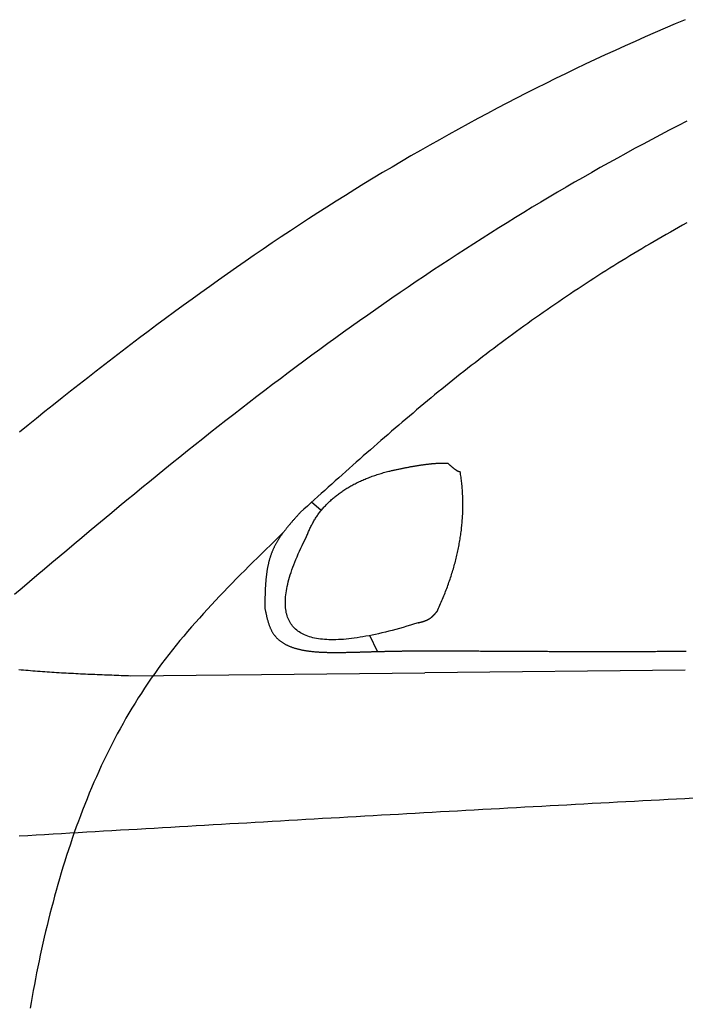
# Model space of a CAD drawing. Extents: x 1073 to 6773, y 6241 to 11416.
# Tile 9 of 60: x 2560 to 3029, y 8818 to 9511. Entities that reach past the tile are written whole.
import ezdxf

# ---------------------------------------------------------------- set-up
doc = ezdxf.new("R2010")
doc.units = 0
doc.layers.add('CAR', color=10, linetype='CONTINUOUS')

msp = doc.modelspace()

# ---------------------------------------------------------------- linework, layer by layer
at = {"layer": 'CAR'}
for p, q in [((2772.52, 9165.71), (2765.74, 9171.5)), ((2812.08, 9066.36), (2806.79, 9077.62)), ((2638.49, 9049.32), (2845.37, 9051.37)), ((3028.87, 9053.18), (2845.37, 9051.37))]:
    msp.add_line(p, q, dxfattribs=at)
for points in [[(3028.87, 9511.29, 0), (3021.76, 9508.31, 0), (3014.66, 9505.28, 0), (3007.58, 9502.23, 0), (3000.51, 9499.14, 0), (2993.45, 9496.02, 0), (2986.41, 9492.86, 0), (2979.39, 9489.67, 0), (2972.38, 9486.45, 0), (2965.38, 9483.2, 0), (2958.41, 9479.91, 0), (2951.44, 9476.59, 0), (2944.5, 9473.24, 0), (2937.56, 9469.85, 0), (2930.65, 9466.43, 0), (2923.75, 9462.99, 0), (2916.87, 9459.51, 0), (2910, 9455.99, 0), (2903.16, 9452.45, 0), (2896.33, 9448.88, 0), (2889.51, 9445.27, 0), (2882.72, 9441.63, 0), (2875.94, 9437.96, 0), (2869.18, 9434.27, 0), (2862.44, 9430.54, 0), (2855.72, 9426.78, 0), (2849.01, 9422.99, 0), (2842.33, 9419.17, 0), (2835.66, 9415.32, 0), (2829.02, 9411.44, 0), (2822.39, 9407.53, 0), (2815.78, 9403.59, 0), (2809.19, 9399.62, 0), (2802.63, 9395.62, 0), (2796.08, 9391.6, 0), (2789.55, 9387.54, 0), (2783.05, 9383.46, 0), (2776.56, 9379.35, 0), (2770.1, 9375.21, 0), (2763.65, 9371.04, 0), (2757.23, 9366.84, 0), (2750.82, 9362.62, 0), (2744.43, 9358.37, 0), (2738.07, 9354.1, 0), (2731.72, 9349.8, 0), (2725.38, 9345.47, 0), (2719.07, 9341.12, 0), (2712.77, 9336.75, 0), (2706.49, 9332.35, 0), (2700.23, 9327.93, 0), (2693.99, 9323.49, 0), (2687.76, 9319.03, 0), (2681.54, 9314.54, 0), (2675.34, 9310.03, 0), (2669.16, 9305.5, 0), (2662.99, 9300.95, 0), (2656.84, 9296.38, 0), (2650.7, 9291.79, 0), (2644.57, 9287.18, 0), (2638.46, 9282.56, 0), (2632.36, 9277.91, 0), (2626.28, 9273.25, 0), (2620.2, 9268.56, 0), (2614.14, 9263.86, 0), (2608.09, 9259.15, 0), (2602.06, 9254.42, 0), (2596.03, 9249.67, 0), (2590.02, 9244.91, 0), (2584.02, 9240.13, 0), (2578.02, 9235.34, 0), (2572.04, 9230.53, 0), (2566.07, 9225.71, 0), (2560.1, 9220.88, 0)], [(3029.84, 9439.74, 0), (3023.7, 9436.59, 0), (3017.57, 9433.42, 0), (3011.45, 9430.23, 0), (3005.34, 9427, 0), (2999.25, 9423.75, 0), (2993.17, 9420.48, 0), (2987.1, 9417.17, 0), (2981.04, 9413.84, 0), (2974.99, 9410.49, 0), (2968.96, 9407.11, 0), (2962.94, 9403.7, 0), (2956.93, 9400.27, 0), (2950.94, 9396.82, 0), (2944.96, 9393.34, 0), (2938.99, 9389.84, 0), (2933.03, 9386.31, 0), (2927.08, 9382.76, 0), (2921.15, 9379.19, 0), (2915.23, 9375.6, 0), (2909.33, 9371.98, 0), (2903.43, 9368.34, 0), (2897.55, 9364.67, 0), (2891.69, 9360.99, 0), (2885.83, 9357.29, 0), (2879.99, 9353.56, 0), (2874.16, 9349.81, 0), (2868.34, 9346.04, 0), (2862.54, 9342.25, 0), (2856.75, 9338.44, 0), (2850.97, 9334.62, 0), (2845.21, 9330.77, 0), (2839.46, 9326.9, 0), (2833.72, 9323.01, 0), (2828, 9319.11, 0), (2822.29, 9315.19, 0), (2816.59, 9311.24, 0), (2810.91, 9307.28, 0), (2805.24, 9303.31, 0), (2799.58, 9299.31, 0), (2793.93, 9295.3, 0), (2788.3, 9291.27, 0), (2782.69, 9287.23, 0), (2777.08, 9283.17, 0), (2771.49, 9279.09, 0), (2765.92, 9275, 0), (2760.35, 9270.89, 0), (2754.8, 9266.77, 0), (2749.27, 9262.63, 0), (2743.74, 9258.48, 0), (2738.23, 9254.31, 0), (2732.74, 9250.13, 0), (2727.25, 9245.93, 0), (2721.78, 9241.73, 0), (2716.32, 9237.51, 0), (2710.87, 9233.27, 0), (2705.44, 9229.03, 0), (2700.01, 9224.77, 0), (2694.6, 9220.5, 0), (2689.19, 9216.22, 0), (2683.8, 9211.93, 0), (2678.41, 9207.62, 0), (2673.04, 9203.31, 0), (2667.67, 9198.99, 0), (2662.32, 9194.66, 0), (2656.97, 9190.31, 0), (2651.63, 9185.96, 0), (2646.3, 9181.6, 0), (2640.97, 9177.23, 0), (2635.66, 9172.86, 0), (2630.35, 9168.47, 0), (2625.05, 9164.08, 0), (2619.75, 9159.68, 0), (2614.47, 9155.27, 0), (2609.18, 9150.86, 0), (2603.91, 9146.44, 0), (2598.64, 9142.01, 0), (2593.37, 9137.58, 0), (2588.11, 9133.14, 0), (2582.86, 9128.7, 0), (2577.6, 9124.25, 0), (2572.36, 9119.8, 0), (2567.11, 9115.35, 0), (2561.87, 9110.89, 0), (2556.63, 9106.43, 0)], [(3029.9, 9368.13, 0), (3027, 9366.53, 0), (3024.11, 9364.92, 0), (3021.23, 9363.3, 0), (3018.35, 9361.68, 0), (3015.47, 9360.04, 0), (3012.6, 9358.4, 0), (3009.74, 9356.75, 0), (3006.88, 9355.08, 0), (3004.02, 9353.41, 0), (3001.17, 9351.73, 0), (2998.32, 9350.04, 0), (2995.48, 9348.35, 0), (2992.64, 9346.64, 0), (2989.81, 9344.93, 0), (2986.99, 9343.2, 0), (2984.17, 9341.47, 0), (2981.35, 9339.73, 0), (2978.54, 9337.98, 0), (2975.73, 9336.22, 0), (2972.93, 9334.46, 0), (2970.13, 9332.68, 0), (2967.34, 9330.9, 0), (2964.55, 9329.11, 0), (2961.77, 9327.31, 0), (2959, 9325.51, 0), (2956.23, 9323.69, 0), (2953.46, 9321.87, 0), (2950.7, 9320.04, 0), (2947.94, 9318.2, 0), (2945.19, 9316.35, 0), (2942.45, 9314.49, 0), (2939.71, 9312.63, 0), (2936.98, 9310.76, 0), (2934.25, 9308.88, 0), (2931.52, 9307, 0), (2928.8, 9305.1, 0), (2926.09, 9303.2, 0), (2923.38, 9301.29, 0), (2920.68, 9299.37, 0), (2917.99, 9297.45, 0), (2915.29, 9295.52, 0), (2912.61, 9293.58, 0), (2909.93, 9291.63, 0), (2907.25, 9289.68, 0), (2904.58, 9287.71, 0), (2901.92, 9285.75, 0), (2899.26, 9283.77, 0), (2896.61, 9281.79, 0), (2893.96, 9279.8, 0), (2891.32, 9277.8, 0), (2888.68, 9275.8, 0), (2886.05, 9273.78, 0), (2883.43, 9271.77, 0), (2880.81, 9269.74, 0), (2878.2, 9267.71, 0), (2875.59, 9265.67, 0), (2872.99, 9263.62, 0), (2870.39, 9261.57, 0), (2867.8, 9259.51, 0), (2865.22, 9257.45, 0), (2862.64, 9255.38, 0), (2860.07, 9253.3, 0), (2857.5, 9251.21, 0), (2854.94, 9249.12, 0), (2852.38, 9247.02, 0), (2849.83, 9244.92, 0), (2847.28, 9242.81, 0), (2844.74, 9240.7, 0), (2842.21, 9238.58, 0), (2839.67, 9236.45, 0), (2837.15, 9234.32, 0), (2834.62, 9232.19, 0), (2832.11, 9230.05, 0), (2829.59, 9227.9, 0), (2827.08, 9225.75, 0), (2824.57, 9223.6, 0), (2822.07, 9221.44, 0), (2819.57, 9219.28, 0), (2817.07, 9217.11, 0), (2814.58, 9214.94, 0), (2812.09, 9212.77, 0), (2809.61, 9210.6, 0), (2807.12, 9208.42, 0), (2804.64, 9206.23, 0), (2802.16, 9204.05, 0), (2799.69, 9201.86, 0), (2797.21, 9199.67, 0), (2794.74, 9197.48, 0), (2792.27, 9195.28, 0), (2789.8, 9193.08, 0), (2787.34, 9190.88, 0), (2784.87, 9188.68, 0), (2782.41, 9186.48, 0), (2779.95, 9184.27, 0), (2777.49, 9182.07, 0), (2775.03, 9179.86, 0), (2772.57, 9177.65, 0), (2770.12, 9175.44, 0), (2767.66, 9173.23, 0), (2765.21, 9171.02, 0), (2762.75, 9168.81, 0), (2760.29, 9166.6, 0), (2757.84, 9164.38, 0)], [(2820.23, 9193.33, 0), (2820.82, 9193.47, 0), (2821.42, 9193.61, 0), (2822.01, 9193.74, 0), (2822.6, 9193.87, 0), (2823.19, 9194, 0), (2823.77, 9194.13, 0), (2824.35, 9194.26, 0), (2824.92, 9194.38, 0), (2825.49, 9194.5, 0), (2826.06, 9194.63, 0), (2826.63, 9194.75, 0), (2827.19, 9194.86, 0), (2827.75, 9194.98, 0), (2828.3, 9195.1, 0), (2828.85, 9195.21, 0), (2829.4, 9195.32, 0), (2829.94, 9195.43, 0), (2830.48, 9195.54, 0), (2831.02, 9195.65, 0), (2831.55, 9195.75, 0), (2832.08, 9195.86, 0), (2832.61, 9195.96, 0), (2833.13, 9196.06, 0), (2833.65, 9196.16, 0), (2834.17, 9196.26, 0), (2834.68, 9196.35, 0), (2835.19, 9196.44, 0), (2835.7, 9196.54, 0), (2836.2, 9196.63, 0), (2836.7, 9196.72, 0), (2837.19, 9196.8, 0), (2837.69, 9196.89, 0), (2838.17, 9196.97, 0), (2838.66, 9197.06, 0), (2839.14, 9197.14, 0), (2839.62, 9197.22, 0), (2840.09, 9197.29, 0), (2840.56, 9197.37, 0), (2841.03, 9197.44, 0), (2841.5, 9197.52, 0), (2841.96, 9197.59, 0), (2842.41, 9197.66, 0), (2842.87, 9197.72, 0), (2843.32, 9197.79, 0), (2843.77, 9197.85, 0), (2844.21, 9197.92, 0), (2844.65, 9197.98, 0), (2845.09, 9198.04, 0), (2845.52, 9198.09, 0), (2845.95, 9198.15, 0), (2846.37, 9198.2, 0), (2846.8, 9198.26, 0), (2847.22, 9198.31, 0), (2847.63, 9198.36, 0), (2848.04, 9198.41, 0), (2848.45, 9198.45, 0), (2848.86, 9198.5, 0), (2849.26, 9198.54, 0), (2849.66, 9198.58, 0), (2850.05, 9198.62, 0), (2850.44, 9198.66, 0), (2850.83, 9198.7, 0), (2851.22, 9198.73, 0), (2851.6, 9198.76, 0), (2851.98, 9198.79, 0), (2852.35, 9198.82, 0), (2852.72, 9198.85, 0), (2853.09, 9198.88, 0), (2853.45, 9198.9, 0), (2853.81, 9198.93, 0), (2854.17, 9198.95, 0), (2854.52, 9198.97, 0), (2854.87, 9198.99, 0), (2855.22, 9199, 0), (2855.56, 9199.02, 0), (2855.9, 9199.03, 0), (2856.24, 9199.04, 0), (2856.57, 9199.05, 0), (2856.9, 9199.06, 0), (2857.22, 9199.07, 0), (2857.55, 9199.07, 0), (2857.87, 9199.08, 0), (2858.18, 9199.08, 0), (2858.49, 9199.08, 0), (2858.8, 9199.08, 0), (2859.11, 9199.08, 0), (2859.41, 9199.07, 0), (2859.71, 9199.06, 0), (2860, 9199.06, 0), (2860.29, 9199.05, 0), (2860.58, 9199.04, 0), (2860.86, 9199.02, 0), (2861.14, 9199.01, 0), (2861.42, 9198.99, 0), (2861.69, 9198.97, 0)], [(2861.69, 9198.97, 0), (2861.82, 9198.85, 0), (2861.95, 9198.73, 0), (2862.08, 9198.61, 0), (2862.21, 9198.49, 0), (2862.34, 9198.37, 0), (2862.46, 9198.25, 0), (2862.59, 9198.14, 0), (2862.71, 9198.02, 0), (2862.84, 9197.91, 0), (2862.96, 9197.8, 0), (2863.08, 9197.69, 0), (2863.2, 9197.58, 0), (2863.32, 9197.47, 0), (2863.44, 9197.36, 0), (2863.56, 9197.26, 0), (2863.68, 9197.15, 0), (2863.79, 9197.05, 0), (2863.91, 9196.95, 0), (2864.03, 9196.85, 0), (2864.14, 9196.75, 0), (2864.25, 9196.65, 0), (2864.37, 9196.55, 0), (2864.48, 9196.46, 0), (2864.59, 9196.36, 0), (2864.7, 9196.27, 0), (2864.81, 9196.18, 0), (2864.92, 9196.09, 0), (2865.03, 9196, 0), (2865.13, 9195.91, 0), (2865.24, 9195.83, 0), (2865.34, 9195.74, 0), (2865.45, 9195.66, 0), (2865.55, 9195.58, 0), (2865.65, 9195.5, 0), (2865.76, 9195.42, 0), (2865.86, 9195.34, 0), (2865.96, 9195.26, 0), (2866.06, 9195.19, 0), (2866.16, 9195.11, 0), (2866.25, 9195.04, 0), (2866.35, 9194.97, 0), (2866.45, 9194.9, 0), (2866.54, 9194.83, 0), (2866.64, 9194.76, 0), (2866.73, 9194.69, 0), (2866.82, 9194.63, 0), (2866.91, 9194.56, 0), (2867, 9194.5, 0), (2867.1, 9194.44, 0), (2867.18, 9194.38, 0), (2867.27, 9194.32, 0), (2867.36, 9194.26, 0), (2867.45, 9194.21, 0), (2867.53, 9194.15, 0), (2867.62, 9194.1, 0), (2867.7, 9194.05, 0), (2867.79, 9193.99, 0), (2867.87, 9193.94, 0), (2867.95, 9193.9, 0), (2868.03, 9193.85, 0), (2868.11, 9193.8, 0), (2868.19, 9193.76, 0), (2868.27, 9193.72, 0), (2868.35, 9193.67, 0), (2868.43, 9193.63, 0), (2868.5, 9193.59, 0), (2868.58, 9193.56, 0), (2868.65, 9193.52, 0), (2868.72, 9193.48, 0), (2868.8, 9193.45, 0), (2868.87, 9193.42, 0), (2868.94, 9193.38, 0), (2869.01, 9193.35, 0), (2869.08, 9193.33, 0), (2869.15, 9193.3, 0), (2869.22, 9193.27, 0), (2869.28, 9193.25, 0), (2869.35, 9193.22, 0), (2869.41, 9193.2, 0), (2869.48, 9193.18, 0), (2869.54, 9193.16, 0), (2869.61, 9193.14, 0), (2869.67, 9193.12, 0), (2869.73, 9193.11, 0), (2869.79, 9193.09, 0), (2869.85, 9193.08, 0), (2869.91, 9193.07, 0), (2869.96, 9193.06, 0), (2870.02, 9193.05, 0), (2870.08, 9193.04, 0), (2870.13, 9193.03, 0), (2870.19, 9193.03, 0), (2870.24, 9193.02, 0), (2870.29, 9193.02, 0), (2870.35, 9193.02, 0)], [(2762.19, 9147.44, 0), (2762.46, 9148.16, 0), (2762.74, 9148.87, 0), (2763.02, 9149.58, 0), (2763.32, 9150.28, 0), (2763.62, 9150.98, 0), (2763.92, 9151.68, 0), (2764.24, 9152.36, 0), (2764.56, 9153.05, 0), (2764.88, 9153.73, 0), (2765.22, 9154.4, 0), (2765.56, 9155.07, 0), (2765.91, 9155.73, 0), (2766.27, 9156.39, 0), (2766.63, 9157.05, 0), (2767.01, 9157.7, 0), (2767.38, 9158.34, 0), (2767.77, 9158.98, 0), (2768.16, 9159.61, 0), (2768.56, 9160.24, 0), (2768.97, 9160.87, 0), (2769.39, 9161.48, 0), (2769.81, 9162.1, 0), (2770.24, 9162.71, 0), (2770.68, 9163.31, 0), (2771.12, 9163.91, 0), (2771.57, 9164.5, 0), (2772.03, 9165.09, 0), (2772.5, 9165.68, 0), (2772.97, 9166.25, 0), (2773.45, 9166.83, 0), (2773.94, 9167.4, 0), (2774.43, 9167.96, 0), (2774.93, 9168.52, 0), (2775.44, 9169.07, 0), (2775.96, 9169.62, 0), (2776.48, 9170.16, 0), (2777.02, 9170.7, 0), (2777.55, 9171.24, 0), (2778.1, 9171.76, 0), (2778.65, 9172.29, 0), (2779.21, 9172.81, 0), (2779.78, 9173.32, 0), (2780.35, 9173.83, 0), (2780.94, 9174.33, 0), (2781.53, 9174.83, 0), (2782.12, 9175.32, 0), (2782.73, 9175.81, 0), (2783.34, 9176.29, 0), (2783.95, 9176.77, 0), (2784.58, 9177.24, 0), (2785.21, 9177.71, 0), (2785.85, 9178.17, 0), (2786.5, 9178.63, 0), (2787.15, 9179.09, 0), (2787.82, 9179.53, 0), (2788.48, 9179.98, 0), (2789.16, 9180.41, 0), (2789.84, 9180.85, 0), (2790.53, 9181.28, 0), (2791.23, 9181.7, 0), (2791.94, 9182.12, 0), (2792.65, 9182.53, 0), (2793.37, 9182.94, 0), (2794.1, 9183.34, 0), (2794.83, 9183.74, 0), (2795.57, 9184.13, 0), (2796.32, 9184.52, 0), (2797.08, 9184.9, 0), (2797.84, 9185.28, 0), (2798.61, 9185.65, 0), (2799.39, 9186.02, 0), (2800.17, 9186.38, 0), (2800.96, 9186.74, 0), (2801.76, 9187.09, 0), (2802.57, 9187.44, 0), (2803.38, 9187.78, 0), (2804.21, 9188.12, 0), (2805.03, 9188.45, 0), (2805.87, 9188.78, 0), (2806.71, 9189.1, 0), (2807.56, 9189.42, 0), (2808.42, 9189.73, 0), (2809.28, 9190.04, 0), (2810.16, 9190.34, 0), (2811.04, 9190.64, 0), (2811.92, 9190.93, 0), (2812.82, 9191.22, 0), (2813.72, 9191.5, 0), (2814.62, 9191.78, 0), (2815.54, 9192.05, 0), (2816.46, 9192.32, 0), (2817.39, 9192.58, 0), (2818.33, 9192.83, 0), (2819.27, 9193.09, 0), (2820.23, 9193.33, 0)], [(2854.15, 9094.66, 0), (2854.65, 9095.75, 0), (2855.14, 9096.83, 0), (2855.63, 9097.91, 0), (2856.11, 9099, 0), (2856.59, 9100.08, 0), (2857.05, 9101.16, 0), (2857.51, 9102.23, 0), (2857.97, 9103.31, 0), (2858.41, 9104.39, 0), (2858.85, 9105.46, 0), (2859.28, 9106.54, 0), (2859.71, 9107.61, 0), (2860.12, 9108.68, 0), (2860.54, 9109.75, 0), (2860.94, 9110.82, 0), (2861.34, 9111.89, 0), (2861.72, 9112.96, 0), (2862.11, 9114.03, 0), (2862.48, 9115.09, 0), (2862.85, 9116.16, 0), (2863.21, 9117.22, 0), (2863.56, 9118.28, 0), (2863.91, 9119.35, 0), (2864.25, 9120.41, 0), (2864.58, 9121.47, 0), (2864.91, 9122.52, 0), (2865.23, 9123.58, 0), (2865.54, 9124.64, 0), (2865.85, 9125.69, 0), (2866.14, 9126.75, 0), (2866.43, 9127.8, 0), (2866.72, 9128.85, 0), (2866.99, 9129.9, 0), (2867.26, 9130.95, 0), (2867.52, 9132, 0), (2867.78, 9133.05, 0), (2868.03, 9134.1, 0), (2868.27, 9135.14, 0), (2868.5, 9136.19, 0), (2868.73, 9137.23, 0), (2868.95, 9138.28, 0), (2869.16, 9139.32, 0), (2869.37, 9140.36, 0), (2869.57, 9141.4, 0), (2869.76, 9142.44, 0), (2869.94, 9143.47, 0), (2870.12, 9144.51, 0), (2870.29, 9145.54, 0), (2870.46, 9146.58, 0), (2870.61, 9147.61, 0), (2870.76, 9148.64, 0), (2870.9, 9149.68, 0), (2871.04, 9150.71, 0), (2871.17, 9151.73, 0), (2871.29, 9152.76, 0), (2871.4, 9153.79, 0), (2871.51, 9154.81, 0), (2871.61, 9155.84, 0), (2871.7, 9156.86, 0), (2871.79, 9157.89, 0), (2871.87, 9158.91, 0), (2871.94, 9159.93, 0), (2872, 9160.95, 0), (2872.06, 9161.97, 0), (2872.11, 9162.98, 0), (2872.15, 9164, 0), (2872.19, 9165.02, 0), (2872.22, 9166.03, 0), (2872.24, 9167.04, 0), (2872.26, 9168.05, 0), (2872.27, 9169.07, 0), (2872.27, 9170.08, 0), (2872.26, 9171.09, 0), (2872.25, 9172.09, 0), (2872.23, 9173.1, 0), (2872.2, 9174.11, 0), (2872.17, 9175.11, 0), (2872.13, 9176.11, 0), (2872.08, 9177.12, 0), (2872.02, 9178.12, 0), (2871.96, 9179.12, 0), (2871.89, 9180.12, 0), (2871.81, 9181.12, 0), (2871.73, 9182.11, 0), (2871.64, 9183.11, 0), (2871.54, 9184.11, 0), (2871.44, 9185.1, 0), (2871.33, 9186.09, 0), (2871.21, 9187.09, 0), (2871.08, 9188.08, 0), (2870.95, 9189.07, 0), (2870.81, 9190.06, 0), (2870.66, 9191.04, 0), (2870.51, 9192.03, 0), (2870.35, 9193.02, 0)], [(2757.84, 9164.38, 0), (2757.52, 9164.03, 0), (2757.19, 9163.67, 0), (2756.87, 9163.31, 0), (2756.55, 9162.95, 0), (2756.23, 9162.6, 0), (2755.91, 9162.24, 0), (2755.59, 9161.88, 0), (2755.26, 9161.52, 0), (2754.94, 9161.16, 0), (2754.62, 9160.8, 0), (2754.3, 9160.45, 0), (2753.99, 9160.09, 0), (2753.67, 9159.73, 0), (2753.35, 9159.37, 0), (2753.03, 9159.01, 0), (2752.72, 9158.65, 0), (2752.4, 9158.29, 0), (2752.09, 9157.93, 0), (2751.78, 9157.56, 0), (2751.47, 9157.2, 0), (2751.15, 9156.84, 0), (2750.85, 9156.48, 0), (2750.54, 9156.11, 0), (2750.23, 9155.75, 0), (2749.93, 9155.38, 0), (2749.62, 9155.02, 0), (2749.32, 9154.65, 0), (2749.02, 9154.29, 0), (2748.72, 9153.92, 0), (2748.42, 9153.55, 0), (2748.12, 9153.18, 0), (2747.83, 9152.82, 0), (2747.54, 9152.45, 0), (2747.25, 9152.07, 0), (2746.96, 9151.7, 0), (2746.67, 9151.33, 0), (2746.39, 9150.96, 0), (2746.11, 9150.58, 0), (2745.83, 9150.21, 0), (2745.55, 9149.83, 0), (2745.27, 9149.46, 0), (2745, 9149.08, 0), (2744.73, 9148.7, 0), (2744.46, 9148.32, 0), (2744.19, 9147.94, 0), (2743.93, 9147.56, 0), (2743.67, 9147.18, 0), (2743.41, 9146.79, 0), (2743.15, 9146.41, 0), (2742.9, 9146.02, 0), (2742.65, 9145.64, 0), (2742.4, 9145.25, 0), (2742.16, 9144.86, 0), (2741.92, 9144.47, 0), (2741.68, 9144.08, 0), (2741.45, 9143.68, 0), (2741.22, 9143.29, 0), (2740.99, 9142.89, 0), (2740.76, 9142.5, 0), (2740.54, 9142.1, 0), (2740.32, 9141.7, 0), (2740.11, 9141.3, 0), (2739.9, 9140.89, 0), (2739.69, 9140.49, 0), (2739.48, 9140.08, 0), (2739.28, 9139.68, 0), (2739.09, 9139.27, 0), (2738.89, 9138.86, 0), (2738.71, 9138.45, 0), (2738.52, 9138.03, 0), (2738.34, 9137.62, 0), (2738.16, 9137.2, 0), (2737.99, 9136.78, 0), (2737.82, 9136.36, 0), (2737.66, 9135.94, 0), (2737.49, 9135.52, 0), (2737.34, 9135.1, 0), (2737.18, 9134.67, 0), (2737.03, 9134.24, 0), (2736.88, 9133.81, 0), (2736.74, 9133.38, 0), (2736.6, 9132.95, 0), (2736.47, 9132.52, 0), (2736.33, 9132.08, 0), (2736.2, 9131.65, 0), (2736.08, 9131.21, 0), (2735.95, 9130.77, 0), (2735.83, 9130.33, 0), (2735.72, 9129.89, 0), (2735.6, 9129.45, 0), (2735.49, 9129.01, 0), (2735.39, 9128.56, 0), (2735.28, 9128.12, 0), (2735.18, 9127.67, 0), (2735.08, 9127.22, 0), (2734.99, 9126.77, 0), (2734.89, 9126.32, 0), (2734.8, 9125.87, 0), (2734.72, 9125.42, 0), (2734.63, 9124.96, 0), (2734.55, 9124.51, 0), (2734.47, 9124.05, 0), (2734.4, 9123.59, 0), (2734.32, 9123.14, 0), (2734.25, 9122.68, 0), (2734.18, 9122.22, 0), (2734.12, 9121.75, 0), (2734.05, 9121.29, 0), (2733.99, 9120.83, 0), (2733.93, 9120.37, 0), (2733.87, 9119.9, 0), (2733.82, 9119.43, 0), (2733.76, 9118.97, 0), (2733.71, 9118.5, 0), (2733.66, 9118.03, 0), (2733.61, 9117.56, 0), (2733.57, 9117.09, 0), (2733.53, 9116.62, 0), (2733.48, 9116.15, 0), (2733.44, 9115.68, 0), (2733.41, 9115.21, 0), (2733.37, 9114.73, 0), (2733.34, 9114.26, 0), (2733.3, 9113.78, 0), (2733.27, 9113.31, 0), (2733.24, 9112.83, 0), (2733.21, 9112.36, 0), (2733.19, 9111.88, 0), (2733.16, 9111.4, 0), (2733.14, 9110.92, 0), (2733.11, 9110.44, 0), (2733.09, 9109.96, 0), (2733.07, 9109.48, 0), (2733.05, 9109, 0), (2733.03, 9108.52, 0), (2733.02, 9108.04, 0), (2733, 9107.56, 0), (2732.99, 9107.08, 0), (2732.97, 9106.6, 0), (2732.96, 9106.11, 0), (2732.95, 9105.63, 0), (2732.93, 9105.15, 0), (2732.92, 9104.66, 0), (2732.91, 9104.18, 0), (2732.9, 9103.69, 0), (2732.9, 9103.21, 0), (2732.89, 9102.72, 0), (2732.88, 9102.24, 0), (2732.87, 9101.75, 0), (2732.87, 9101.27, 0), (2732.86, 9100.78, 0), (2732.85, 9100.3, 0), (2732.85, 9099.81, 0), (2732.84, 9099.33, 0), (2732.84, 9098.84, 0), (2732.83, 9098.35, 0), (2732.83, 9097.87, 0), (2732.82, 9097.38, 0), (2732.82, 9096.89, 0)], [(2745.81, 9150.19, 0), (2742.77, 9147.23, 0), (2739.74, 9144.28, 0), (2736.71, 9141.32, 0), (2733.68, 9138.36, 0), (2730.66, 9135.39, 0), (2727.64, 9132.43, 0), (2724.63, 9129.45, 0), (2721.63, 9126.47, 0), (2718.64, 9123.49, 0), (2715.66, 9120.49, 0), (2712.69, 9117.49, 0), (2709.73, 9114.48, 0), (2706.79, 9111.46, 0), (2703.87, 9108.42, 0), (2700.96, 9105.38, 0), (2698.07, 9102.32, 0), (2695.2, 9099.25, 0), (2692.35, 9096.16, 0), (2689.52, 9093.06, 0), (2686.71, 9089.94, 0), (2683.93, 9086.81, 0), (2681.17, 9083.66, 0), (2678.44, 9080.48, 0), (2675.74, 9077.29, 0), (2673.06, 9074.08, 0), (2670.42, 9070.85, 0), (2667.81, 9067.59, 0), (2665.23, 9064.31, 0), (2662.68, 9061.01, 0), (2660.17, 9057.68, 0), (2657.69, 9054.32, 0), (2655.25, 9050.94, 0), (2652.85, 9047.54, 0), (2650.49, 9044.1, 0), (2648.17, 9040.64, 0), (2645.88, 9037.15, 0), (2643.63, 9033.64, 0), (2641.42, 9030.1, 0), (2639.25, 9026.53, 0), (2637.11, 9022.94, 0), (2635.01, 9019.33, 0), (2632.95, 9015.69, 0), (2630.92, 9012.03, 0), (2628.92, 9008.35, 0), (2626.97, 9004.64, 0), (2625.04, 9000.92, 0), (2623.15, 8997.17, 0), (2621.29, 8993.4, 0), (2619.47, 8989.62, 0), (2617.68, 8985.81, 0), (2615.92, 8981.98, 0), (2614.2, 8978.14, 0), (2612.5, 8974.28, 0), (2610.84, 8970.4, 0), (2609.21, 8966.5, 0), (2607.61, 8962.59, 0), (2606.04, 8958.66, 0), (2604.5, 8954.72, 0), (2602.99, 8950.76, 0), (2601.51, 8946.79, 0), (2600.06, 8942.8, 0), (2598.63, 8938.8, 0), (2597.24, 8934.79, 0), (2595.87, 8930.76, 0), (2594.53, 8926.73, 0), (2593.22, 8922.68, 0), (2591.94, 8918.62, 0), (2590.68, 8914.55, 0), (2589.45, 8910.47, 0), (2588.24, 8906.39, 0), (2587.06, 8902.29, 0), (2585.9, 8898.18, 0), (2584.77, 8894.07, 0), (2583.67, 8889.95, 0), (2582.58, 8885.82, 0), (2581.52, 8881.69, 0), (2580.49, 8877.55, 0), (2579.47, 8873.41, 0), (2578.48, 8869.26, 0), (2577.52, 8865.11, 0), (2576.57, 8860.95, 0), (2575.64, 8856.79, 0), (2574.74, 8852.63, 0), (2573.86, 8848.46, 0), (2572.99, 8844.3, 0), (2572.15, 8840.13, 0), (2571.33, 8835.96, 0), (2570.52, 8831.79, 0), (2569.74, 8827.63, 0), (2568.97, 8823.46, 0), (2568.23, 8819.28, 0), (2567.5, 8815.11, 0)], [(2840.84, 9086.63, 0), (2838.1, 9085.77, 0), (2835.4, 9084.94, 0), (2832.74, 9084.15, 0), (2830.13, 9083.38, 0), (2827.55, 9082.65, 0), (2825.02, 9081.95, 0), (2822.53, 9081.28, 0), (2820.07, 9080.65, 0), (2817.66, 9080.04, 0), (2815.29, 9079.47, 0), (2812.96, 9078.93, 0), (2810.67, 9078.42, 0), (2808.42, 9077.95, 0), (2806.21, 9077.5, 0), (2804.04, 9077.09, 0), (2801.91, 9076.71, 0), (2799.83, 9076.36, 0), (2797.78, 9076.04, 0), (2795.77, 9075.76, 0), (2793.81, 9075.5, 0), (2791.88, 9075.28, 0), (2790, 9075.09, 0), (2788.15, 9074.94, 0), (2786.35, 9074.81, 0), (2784.59, 9074.72, 0), (2782.87, 9074.66, 0), (2781.19, 9074.63, 0), (2779.55, 9074.63, 0), (2777.95, 9074.66, 0), (2776.39, 9074.73, 0), (2774.87, 9074.82, 0), (2773.39, 9074.95, 0), (2771.95, 9075.12, 0), (2770.56, 9075.31, 0), (2769.2, 9075.53, 0), (2767.89, 9075.79, 0), (2766.61, 9076.08, 0), (2765.38, 9076.4, 0), (2764.18, 9076.76, 0), (2763.03, 9077.14, 0), (2761.92, 9077.56, 0), (2760.85, 9078.01, 0), (2759.82, 9078.49, 0), (2758.83, 9079, 0), (2757.88, 9079.54, 0), (2756.97, 9080.12, 0), (2756.1, 9080.73, 0), (2755.27, 9081.37, 0), (2754.48, 9082.04, 0), (2753.74, 9082.74, 0), (2753.03, 9083.48, 0), (2752.37, 9084.25, 0), (2751.74, 9085.05, 0), (2751.16, 9085.88, 0), (2750.61, 9086.74, 0), (2750.11, 9087.64, 0), (2749.65, 9088.56, 0), (2749.23, 9089.52, 0), (2748.85, 9090.51, 0), (2748.51, 9091.54, 0), (2748.21, 9092.59, 0), (2747.95, 9093.68, 0), (2747.73, 9094.8, 0), (2747.55, 9095.95, 0), (2747.41, 9097.13, 0), (2747.32, 9098.34, 0), (2747.26, 9099.59, 0), (2747.25, 9100.87, 0), (2747.27, 9102.18, 0), (2747.34, 9103.52, 0), (2747.44, 9104.89, 0), (2747.59, 9106.3, 0), (2747.78, 9107.74, 0), (2748.01, 9109.21, 0), (2748.28, 9110.71, 0), (2748.59, 9112.24, 0), (2748.94, 9113.81, 0), (2749.33, 9115.4, 0), (2749.76, 9117.03, 0), (2750.23, 9118.69, 0), (2750.74, 9120.39, 0), (2751.3, 9122.11, 0), (2751.89, 9123.87, 0), (2752.53, 9125.66, 0), (2753.2, 9127.48, 0), (2753.92, 9129.33, 0), (2754.68, 9131.21, 0), (2755.47, 9133.13, 0), (2756.31, 9135.08, 0), (2757.19, 9137.06, 0), (2758.11, 9139.07, 0), (2759.07, 9141.11, 0), (2760.07, 9143.19, 0), (2761.11, 9145.3, 0), (2762.19, 9147.44, 0)], [(2732.82, 9096.89, 0), (2732.92, 9096.4, 0), (2733.02, 9095.91, 0), (2733.13, 9095.41, 0), (2733.23, 9094.92, 0), (2733.33, 9094.43, 0), (2733.44, 9093.94, 0), (2733.55, 9093.45, 0), (2733.65, 9092.96, 0), (2733.76, 9092.47, 0), (2733.87, 9091.99, 0), (2733.98, 9091.5, 0), (2734.1, 9091.02, 0), (2734.21, 9090.54, 0), (2734.33, 9090.07, 0), (2734.45, 9089.59, 0), (2734.57, 9089.12, 0), (2734.7, 9088.65, 0), (2734.83, 9088.18, 0), (2734.96, 9087.72, 0), (2735.09, 9087.26, 0), (2735.23, 9086.8, 0), (2735.37, 9086.35, 0), (2735.52, 9085.9, 0), (2735.67, 9085.46, 0), (2735.82, 9085.02, 0), (2735.98, 9084.58, 0), (2736.14, 9084.15, 0), (2736.31, 9083.72, 0), (2736.48, 9083.3, 0), (2736.66, 9082.89, 0), (2736.84, 9082.47, 0), (2737.03, 9082.07, 0), (2737.22, 9081.67, 0), (2737.42, 9081.28, 0), (2737.62, 9080.89, 0), (2737.83, 9080.51, 0), (2738.05, 9080.13, 0), (2738.27, 9079.76, 0), (2738.5, 9079.4, 0), (2738.73, 9079.04, 0), (2738.97, 9078.69, 0), (2739.21, 9078.35, 0), (2739.46, 9078.01, 0), (2739.72, 9077.68, 0), (2739.98, 9077.35, 0), (2740.25, 9077.03, 0), (2740.53, 9076.71, 0), (2740.81, 9076.4, 0), (2741.09, 9076.1, 0), (2741.38, 9075.8, 0), (2741.68, 9075.51, 0), (2741.98, 9075.22, 0), (2742.28, 9074.94, 0), (2742.6, 9074.67, 0), (2742.91, 9074.4, 0), (2743.23, 9074.13, 0), (2743.56, 9073.87, 0), (2743.89, 9073.62, 0), (2744.23, 9073.37, 0), (2744.57, 9073.12, 0), (2744.92, 9072.89, 0), (2745.27, 9072.65, 0), (2745.63, 9072.42, 0), (2745.99, 9072.2, 0), (2746.35, 9071.98, 0), (2746.72, 9071.77, 0), (2747.1, 9071.56, 0), (2747.48, 9071.35, 0), (2747.86, 9071.15, 0), (2748.25, 9070.96, 0), (2748.64, 9070.76, 0), (2749.04, 9070.58, 0), (2749.44, 9070.4, 0), (2749.85, 9070.22, 0), (2750.26, 9070.05, 0), (2750.67, 9069.88, 0), (2751.09, 9069.71, 0), (2751.51, 9069.55, 0), (2751.94, 9069.4, 0), (2752.37, 9069.24, 0), (2752.8, 9069.1, 0), (2753.24, 9068.95, 0), (2753.68, 9068.81, 0), (2754.13, 9068.68, 0), (2754.58, 9068.55, 0), (2755.03, 9068.42, 0), (2755.49, 9068.29, 0), (2755.95, 9068.17, 0), (2756.41, 9068.05, 0), (2756.88, 9067.94, 0), (2757.35, 9067.83, 0), (2757.82, 9067.72, 0), (2758.3, 9067.62, 0), (2758.78, 9067.52, 0), (2759.26, 9067.42, 0), (2759.75, 9067.33, 0), (2760.24, 9067.24, 0), (2760.73, 9067.16, 0), (2761.23, 9067.07, 0), (2761.73, 9066.99, 0), (2762.23, 9066.91, 0), (2762.73, 9066.84, 0), (2763.24, 9066.77, 0), (2763.75, 9066.7, 0), (2764.26, 9066.63, 0), (2764.78, 9066.57, 0), (2765.3, 9066.51, 0), (2765.82, 9066.45, 0), (2766.34, 9066.4, 0), (2766.87, 9066.35, 0), (2767.39, 9066.3, 0), (2767.92, 9066.25, 0), (2768.46, 9066.2, 0), (2768.99, 9066.16, 0), (2769.53, 9066.12, 0), (2770.07, 9066.08, 0), (2770.61, 9066.05, 0), (2771.15, 9066.01, 0), (2771.7, 9065.98, 0), (2772.25, 9065.95, 0), (2772.8, 9065.92, 0), (2773.35, 9065.9, 0), (2773.9, 9065.88, 0), (2774.46, 9065.85, 0), (2775.01, 9065.83, 0), (2775.57, 9065.82, 0), (2776.13, 9065.8, 0), (2776.69, 9065.78, 0), (2777.26, 9065.77, 0), (2777.82, 9065.76, 0), (2778.39, 9065.75, 0), (2778.96, 9065.74, 0), (2779.52, 9065.73, 0), (2780.09, 9065.73, 0), (2780.67, 9065.72, 0), (2781.24, 9065.72, 0), (2781.81, 9065.72, 0), (2782.39, 9065.71, 0), (2782.96, 9065.71, 0), (2783.54, 9065.72, 0), (2784.12, 9065.72, 0), (2784.7, 9065.72, 0), (2785.27, 9065.72, 0), (2785.86, 9065.73, 0), (2786.44, 9065.73, 0), (2787.02, 9065.74, 0), (2787.6, 9065.75, 0), (2788.18, 9065.75, 0), (2788.77, 9065.76, 0), (2789.35, 9065.77, 0), (2789.93, 9065.78, 0), (2790.52, 9065.79, 0), (2791.1, 9065.8, 0), (2791.69, 9065.81, 0), (2792.28, 9065.82, 0), (2792.86, 9065.83, 0), (2793.45, 9065.84, 0), (2794.03, 9065.85, 0), (2794.62, 9065.86, 0)], [(2840.84, 9086.63, 0), (2840.94, 9086.65, 0), (2841.03, 9086.68, 0), (2841.13, 9086.7, 0), (2841.23, 9086.73, 0), (2841.33, 9086.75, 0), (2841.43, 9086.78, 0), (2841.53, 9086.8, 0), (2841.63, 9086.83, 0), (2841.73, 9086.85, 0), (2841.83, 9086.88, 0), (2841.93, 9086.9, 0), (2842.03, 9086.93, 0), (2842.13, 9086.95, 0), (2842.23, 9086.98, 0), (2842.33, 9087, 0), (2842.43, 9087.03, 0), (2842.53, 9087.05, 0), (2842.63, 9087.08, 0), (2842.73, 9087.11, 0), (2842.83, 9087.13, 0), (2842.93, 9087.16, 0), (2843.02, 9087.18, 0), (2843.12, 9087.21, 0), (2843.22, 9087.24, 0), (2843.32, 9087.26, 0), (2843.42, 9087.29, 0), (2843.52, 9087.32, 0), (2843.61, 9087.35, 0), (2843.71, 9087.37, 0), (2843.81, 9087.4, 0), (2843.91, 9087.43, 0), (2844.01, 9087.46, 0), (2844.1, 9087.49, 0), (2844.2, 9087.52, 0), (2844.3, 9087.55, 0), (2844.39, 9087.58, 0), (2844.49, 9087.61, 0), (2844.59, 9087.64, 0), (2844.68, 9087.67, 0), (2844.78, 9087.7, 0), (2844.87, 9087.73, 0), (2844.97, 9087.76, 0), (2845.07, 9087.79, 0), (2845.16, 9087.82, 0), (2845.26, 9087.85, 0), (2845.35, 9087.89, 0), (2845.45, 9087.92, 0), (2845.54, 9087.95, 0), (2845.63, 9087.99, 0), (2845.73, 9088.02, 0), (2845.82, 9088.06, 0), (2845.92, 9088.09, 0), (2846.01, 9088.13, 0), (2846.1, 9088.16, 0), (2846.19, 9088.2, 0), (2846.29, 9088.24, 0), (2846.38, 9088.27, 0), (2846.47, 9088.31, 0), (2846.56, 9088.35, 0), (2846.65, 9088.39, 0), (2846.74, 9088.43, 0), (2846.83, 9088.47, 0), (2846.92, 9088.51, 0), (2847.01, 9088.55, 0), (2847.1, 9088.59, 0), (2847.19, 9088.63, 0), (2847.28, 9088.67, 0), (2847.37, 9088.71, 0), (2847.46, 9088.76, 0), (2847.55, 9088.8, 0), (2847.64, 9088.84, 0), (2847.72, 9088.89, 0), (2847.81, 9088.93, 0), (2847.9, 9088.98, 0), (2847.98, 9089.03, 0), (2848.07, 9089.07, 0), (2848.15, 9089.12, 0), (2848.24, 9089.17, 0), (2848.32, 9089.22, 0), (2848.41, 9089.27, 0), (2848.49, 9089.32, 0), (2848.58, 9089.37, 0), (2848.66, 9089.42, 0), (2848.74, 9089.47, 0), (2848.83, 9089.52, 0), (2848.91, 9089.58, 0), (2848.99, 9089.63, 0), (2849.07, 9089.69, 0), (2849.15, 9089.74, 0), (2849.23, 9089.8, 0), (2849.31, 9089.85, 0), (2849.39, 9089.91, 0), (2849.47, 9089.97, 0), (2849.55, 9090.03, 0), (2849.63, 9090.09, 0), (2849.71, 9090.14, 0), (2849.78, 9090.2, 0), (2849.86, 9090.27, 0), (2849.94, 9090.33, 0), (2850.01, 9090.39, 0), (2850.09, 9090.45, 0), (2850.17, 9090.51, 0), (2850.24, 9090.58, 0), (2850.32, 9090.64, 0), (2850.39, 9090.7, 0), (2850.47, 9090.77, 0), (2850.54, 9090.83, 0), (2850.62, 9090.9, 0), (2850.69, 9090.97, 0), (2850.76, 9091.03, 0), (2850.84, 9091.1, 0), (2850.91, 9091.17, 0), (2850.98, 9091.24, 0), (2851.06, 9091.3, 0), (2851.13, 9091.37, 0), (2851.2, 9091.44, 0), (2851.27, 9091.51, 0), (2851.34, 9091.58, 0), (2851.42, 9091.65, 0), (2851.49, 9091.72, 0), (2851.56, 9091.79, 0), (2851.63, 9091.86, 0), (2851.7, 9091.94, 0), (2851.77, 9092.01, 0), (2851.84, 9092.08, 0), (2851.91, 9092.15, 0), (2851.98, 9092.23, 0), (2852.05, 9092.3, 0), (2852.12, 9092.37, 0), (2852.19, 9092.45, 0), (2852.26, 9092.52, 0), (2852.33, 9092.6, 0), (2852.39, 9092.67, 0), (2852.46, 9092.74, 0), (2852.53, 9092.82, 0), (2852.6, 9092.89, 0), (2852.67, 9092.97, 0), (2852.74, 9093.05, 0), (2852.8, 9093.12, 0), (2852.87, 9093.2, 0), (2852.94, 9093.27, 0), (2853.01, 9093.35, 0), (2853.07, 9093.43, 0), (2853.14, 9093.5, 0), (2853.21, 9093.58, 0), (2853.28, 9093.66, 0), (2853.34, 9093.73, 0), (2853.41, 9093.81, 0), (2853.48, 9093.89, 0), (2853.55, 9093.97, 0), (2853.61, 9094.04, 0), (2853.68, 9094.12, 0), (2853.75, 9094.2, 0), (2853.81, 9094.28, 0), (2853.88, 9094.35, 0), (2853.95, 9094.43, 0), (2854.01, 9094.51, 0), (2854.08, 9094.59, 0), (2854.15, 9094.66, 0)], [(2794.62, 9065.86, 0), (2795.09, 9065.87, 0), (2795.56, 9065.89, 0), (2796.03, 9065.9, 0), (2796.5, 9065.91, 0), (2796.96, 9065.93, 0), (2797.43, 9065.94, 0), (2797.9, 9065.96, 0), (2798.37, 9065.97, 0), (2798.84, 9065.98, 0), (2799.31, 9066, 0), (2799.78, 9066.01, 0), (2800.25, 9066.03, 0), (2800.71, 9066.04, 0), (2801.18, 9066.05, 0), (2801.65, 9066.07, 0), (2802.12, 9066.08, 0), (2802.59, 9066.1, 0), (2803.06, 9066.11, 0), (2803.53, 9066.12, 0), (2804, 9066.14, 0), (2804.47, 9066.15, 0), (2804.93, 9066.16, 0), (2805.4, 9066.18, 0), (2805.87, 9066.19, 0), (2806.34, 9066.2, 0), (2806.81, 9066.22, 0), (2807.28, 9066.23, 0), (2807.75, 9066.24, 0), (2808.22, 9066.26, 0), (2808.68, 9066.27, 0), (2809.15, 9066.28, 0), (2809.62, 9066.29, 0), (2810.09, 9066.31, 0), (2810.56, 9066.32, 0), (2811.03, 9066.33, 0), (2811.5, 9066.34, 0), (2811.97, 9066.36, 0), (2812.44, 9066.37, 0), (2812.9, 9066.38, 0), (2813.37, 9066.39, 0), (2813.84, 9066.4, 0), (2814.31, 9066.42, 0), (2814.78, 9066.43, 0), (2815.25, 9066.44, 0), (2815.72, 9066.45, 0), (2816.19, 9066.46, 0), (2816.66, 9066.47, 0), (2817.12, 9066.48, 0), (2817.59, 9066.5, 0), (2818.06, 9066.51, 0), (2818.53, 9066.52, 0), (2819, 9066.53, 0), (2819.47, 9066.54, 0), (2819.94, 9066.55, 0), (2820.41, 9066.56, 0), (2820.87, 9066.57, 0), (2821.34, 9066.58, 0), (2821.81, 9066.59, 0), (2822.28, 9066.6, 0), (2822.75, 9066.61, 0), (2823.22, 9066.62, 0), (2823.69, 9066.63, 0), (2824.16, 9066.64, 0), (2824.63, 9066.64, 0), (2825.09, 9066.65, 0), (2825.56, 9066.66, 0), (2826.03, 9066.67, 0), (2826.5, 9066.68, 0), (2826.97, 9066.69, 0), (2827.44, 9066.69, 0), (2827.91, 9066.7, 0), (2828.38, 9066.71, 0), (2828.85, 9066.72, 0), (2829.31, 9066.72, 0), (2829.78, 9066.73, 0), (2830.25, 9066.74, 0), (2830.72, 9066.74, 0), (2831.19, 9066.75, 0), (2831.66, 9066.76, 0), (2832.13, 9066.76, 0), (2832.6, 9066.77, 0), (2833.07, 9066.77, 0), (2833.54, 9066.78, 0), (2834, 9066.78, 0), (2834.47, 9066.79, 0), (2834.94, 9066.79, 0), (2835.41, 9066.8, 0), (2835.88, 9066.8, 0), (2836.35, 9066.81, 0), (2836.82, 9066.81, 0), (2837.29, 9066.82, 0), (2837.76, 9066.82, 0), (2838.22, 9066.82, 0), (2838.69, 9066.83, 0), (2839.16, 9066.83, 0), (2839.63, 9066.83, 0), (2840.1, 9066.84, 0), (2840.57, 9066.84, 0), (2841.04, 9066.84, 0), (2841.51, 9066.84, 0), (2841.98, 9066.85, 0), (2842.45, 9066.85, 0), (2842.91, 9066.85, 0), (2843.38, 9066.85, 0), (2843.85, 9066.85, 0), (2844.32, 9066.86, 0), (2844.79, 9066.86, 0), (2845.26, 9066.86, 0), (2845.73, 9066.86, 0), (2846.2, 9066.86, 0), (2846.67, 9066.86, 0), (2847.14, 9066.86, 0), (2847.6, 9066.86, 0), (2848.07, 9066.86, 0), (2848.54, 9066.86, 0), (2849.01, 9066.86, 0), (2849.48, 9066.87, 0), (2849.95, 9066.87, 0), (2850.42, 9066.87, 0), (2850.89, 9066.87, 0), (2851.36, 9066.87, 0), (2851.82, 9066.87, 0), (2852.29, 9066.86, 0), (2852.76, 9066.86, 0), (2853.23, 9066.86, 0), (2853.7, 9066.86, 0), (2854.17, 9066.86, 0), (2854.64, 9066.86, 0), (2855.11, 9066.86, 0), (2855.58, 9066.86, 0), (2856.05, 9066.86, 0), (2856.52, 9066.86, 0), (2856.98, 9066.86, 0), (2857.45, 9066.86, 0), (2857.92, 9066.86, 0), (2858.39, 9066.85, 0), (2858.86, 9066.85, 0), (2859.33, 9066.85, 0), (2859.8, 9066.85, 0), (2860.27, 9066.85, 0), (2860.74, 9066.85, 0), (2861.21, 9066.85, 0), (2861.67, 9066.84, 0), (2862.14, 9066.84, 0), (2862.61, 9066.84, 0), (2863.08, 9066.84, 0), (2863.55, 9066.84, 0), (2864.02, 9066.84, 0), (2864.49, 9066.83, 0), (2864.96, 9066.83, 0), (2865.43, 9066.83, 0), (2865.9, 9066.83, 0), (2866.36, 9066.83, 0), (2866.83, 9066.82, 0), (2867.3, 9066.82, 0), (2867.77, 9066.82, 0), (2868.24, 9066.82, 0), (2868.71, 9066.82, 0), (2869.18, 9066.81, 0)], [(2869.18, 9066.81, 0), (2870.21, 9066.81, 0), (2871.24, 9066.8, 0), (2872.26, 9066.8, 0), (2873.29, 9066.79, 0), (2874.32, 9066.78, 0), (2875.35, 9066.78, 0), (2876.38, 9066.77, 0), (2877.4, 9066.76, 0), (2878.43, 9066.76, 0), (2879.46, 9066.75, 0), (2880.49, 9066.75, 0), (2881.52, 9066.74, 0), (2882.55, 9066.73, 0), (2883.57, 9066.73, 0), (2884.6, 9066.72, 0), (2885.63, 9066.72, 0), (2886.66, 9066.71, 0), (2887.69, 9066.7, 0), (2888.71, 9066.7, 0), (2889.74, 9066.69, 0), (2890.77, 9066.69, 0), (2891.8, 9066.68, 0), (2892.83, 9066.67, 0), (2893.86, 9066.67, 0), (2894.88, 9066.66, 0), (2895.91, 9066.66, 0), (2896.94, 9066.65, 0), (2897.97, 9066.65, 0), (2899, 9066.64, 0), (2900.02, 9066.63, 0), (2901.05, 9066.63, 0), (2902.08, 9066.62, 0), (2903.11, 9066.62, 0), (2904.14, 9066.61, 0), (2905.17, 9066.61, 0), (2906.19, 9066.6, 0), (2907.22, 9066.6, 0), (2908.25, 9066.59, 0), (2909.28, 9066.59, 0), (2910.31, 9066.58, 0), (2911.34, 9066.58, 0), (2912.36, 9066.57, 0), (2913.39, 9066.57, 0), (2914.42, 9066.56, 0), (2915.45, 9066.56, 0), (2916.48, 9066.55, 0), (2917.5, 9066.55, 0), (2918.53, 9066.55, 0), (2919.56, 9066.54, 0), (2920.59, 9066.54, 0), (2921.62, 9066.53, 0), (2922.65, 9066.53, 0), (2923.67, 9066.52, 0), (2924.7, 9066.52, 0), (2925.73, 9066.52, 0), (2926.76, 9066.51, 0), (2927.79, 9066.51, 0), (2928.81, 9066.51, 0), (2929.84, 9066.5, 0), (2930.87, 9066.5, 0), (2931.9, 9066.5, 0), (2932.93, 9066.49, 0), (2933.96, 9066.49, 0), (2934.98, 9066.49, 0), (2936.01, 9066.49, 0), (2937.04, 9066.48, 0), (2938.07, 9066.48, 0), (2939.1, 9066.48, 0), (2940.13, 9066.48, 0), (2941.15, 9066.47, 0), (2942.18, 9066.47, 0), (2943.21, 9066.47, 0), (2944.24, 9066.47, 0), (2945.27, 9066.47, 0), (2946.29, 9066.46, 0), (2947.32, 9066.46, 0), (2948.35, 9066.46, 0), (2949.38, 9066.46, 0), (2950.41, 9066.46, 0), (2951.44, 9066.46, 0), (2952.46, 9066.46, 0), (2953.49, 9066.45, 0), (2954.52, 9066.45, 0), (2955.55, 9066.45, 0), (2956.58, 9066.45, 0), (2957.6, 9066.45, 0), (2958.63, 9066.45, 0), (2959.66, 9066.45, 0), (2960.69, 9066.45, 0), (2961.72, 9066.45, 0), (2962.75, 9066.45, 0), (2963.77, 9066.45, 0), (2964.8, 9066.45, 0), (2965.83, 9066.45, 0), (2966.86, 9066.45, 0), (2967.89, 9066.45, 0), (2968.92, 9066.45, 0), (2969.94, 9066.45, 0), (2970.97, 9066.45, 0), (2972, 9066.45, 0), (2973.03, 9066.45, 0), (2974.06, 9066.45, 0), (2975.08, 9066.45, 0), (2976.11, 9066.45, 0), (2977.14, 9066.45, 0), (2978.17, 9066.45, 0), (2979.2, 9066.45, 0), (2980.23, 9066.45, 0), (2981.25, 9066.45, 0), (2982.28, 9066.46, 0), (2983.31, 9066.46, 0), (2984.34, 9066.46, 0), (2985.37, 9066.46, 0), (2986.4, 9066.46, 0), (2987.42, 9066.46, 0), (2988.45, 9066.46, 0), (2989.48, 9066.46, 0), (2990.51, 9066.47, 0), (2991.54, 9066.47, 0), (2992.56, 9066.47, 0), (2993.59, 9066.47, 0), (2994.62, 9066.47, 0), (2995.65, 9066.47, 0), (2996.68, 9066.47, 0), (2997.71, 9066.48, 0), (2998.73, 9066.48, 0), (2999.76, 9066.48, 0), (3000.79, 9066.48, 0), (3001.82, 9066.48, 0), (3002.85, 9066.48, 0), (3003.87, 9066.49, 0), (3004.9, 9066.49, 0), (3005.93, 9066.49, 0), (3006.96, 9066.49, 0), (3007.99, 9066.49, 0), (3009.02, 9066.5, 0), (3010.04, 9066.5, 0), (3011.07, 9066.5, 0), (3012.1, 9066.5, 0), (3013.13, 9066.5, 0), (3014.16, 9066.51, 0), (3015.19, 9066.51, 0), (3016.21, 9066.51, 0), (3017.24, 9066.51, 0), (3018.27, 9066.52, 0), (3019.3, 9066.52, 0), (3020.33, 9066.52, 0), (3021.35, 9066.52, 0), (3022.38, 9066.52, 0), (3023.41, 9066.53, 0), (3024.44, 9066.53, 0), (3025.47, 9066.53, 0), (3026.5, 9066.53, 0), (3027.52, 9066.54, 0), (3028.55, 9066.54, 0), (3029.58, 9066.54, 0)], [(2559.49, 9053.71, 0), (2561.16, 9053.55, 0), (2562.82, 9053.4, 0), (2564.49, 9053.26, 0), (2566.16, 9053.12, 0), (2567.83, 9052.98, 0), (2569.5, 9052.84, 0), (2571.17, 9052.71, 0), (2572.84, 9052.58, 0), (2574.51, 9052.46, 0), (2576.19, 9052.34, 0), (2577.86, 9052.22, 0), (2579.53, 9052.1, 0), (2581.21, 9051.99, 0), (2582.89, 9051.88, 0), (2584.56, 9051.77, 0), (2586.24, 9051.67, 0), (2587.92, 9051.57, 0), (2589.6, 9051.47, 0), (2591.28, 9051.37, 0), (2592.96, 9051.28, 0), (2594.64, 9051.19, 0), (2596.32, 9051.1, 0), (2598.01, 9051.01, 0), (2599.69, 9050.92, 0), (2601.37, 9050.84, 0), (2603.06, 9050.76, 0), (2604.74, 9050.68, 0), (2606.43, 9050.6, 0), (2608.11, 9050.52, 0), (2609.8, 9050.45, 0), (2611.48, 9050.37, 0), (2613.17, 9050.3, 0), (2614.85, 9050.23, 0), (2616.54, 9050.16, 0), (2618.23, 9050.09, 0), (2619.92, 9050.02, 0), (2621.6, 9049.96, 0), (2623.29, 9049.89, 0), (2624.98, 9049.83, 0), (2626.67, 9049.76, 0), (2628.36, 9049.7, 0), (2630.05, 9049.63, 0), (2631.73, 9049.57, 0), (2633.42, 9049.51, 0), (2635.11, 9049.45, 0), (2636.8, 9049.38, 0), (2638.49, 9049.32, 0)], [(2559.94, 8936.5, 0), (2565.88, 8936.85, 0), (2571.81, 8937.2, 0), (2577.74, 8937.55, 0), (2583.67, 8937.9, 0), (2589.6, 8938.24, 0), (2595.54, 8938.59, 0), (2601.47, 8938.94, 0), (2607.4, 8939.29, 0), (2613.33, 8939.64, 0), (2619.26, 8939.98, 0), (2625.2, 8940.33, 0), (2631.13, 8940.68, 0), (2637.06, 8941.02, 0), (2642.99, 8941.37, 0), (2648.93, 8941.72, 0), (2654.86, 8942.06, 0), (2660.79, 8942.41, 0), (2666.72, 8942.75, 0), (2672.65, 8943.1, 0), (2678.59, 8943.44, 0), (2684.52, 8943.79, 0), (2690.45, 8944.13, 0), (2696.38, 8944.47, 0), (2702.32, 8944.82, 0), (2708.25, 8945.16, 0), (2714.18, 8945.5, 0), (2720.11, 8945.84, 0), (2726.04, 8946.19, 0), (2731.98, 8946.53, 0), (2737.91, 8946.87, 0), (2743.84, 8947.21, 0), (2749.77, 8947.55, 0), (2755.71, 8947.89, 0), (2761.64, 8948.23, 0), (2767.57, 8948.57, 0), (2773.5, 8948.91, 0), (2779.44, 8949.24, 0), (2785.37, 8949.58, 0), (2791.3, 8949.92, 0), (2797.23, 8950.25, 0), (2803.17, 8950.59, 0), (2809.1, 8950.93, 0), (2815.03, 8951.26, 0), (2820.96, 8951.6, 0), (2826.9, 8951.93, 0), (2832.83, 8952.26, 0), (2838.76, 8952.6, 0), (2844.69, 8952.93, 0), (2850.63, 8953.26, 0), (2856.56, 8953.6, 0), (2862.49, 8953.93, 0), (2868.42, 8954.26, 0), (2874.36, 8954.59, 0), (2880.29, 8954.92, 0), (2886.22, 8955.25, 0), (2892.16, 8955.58, 0), (2898.09, 8955.9, 0), (2904.02, 8956.23, 0), (2909.95, 8956.56, 0), (2915.89, 8956.88, 0), (2921.82, 8957.21, 0), (2927.75, 8957.54, 0), (2933.68, 8957.86, 0), (2939.62, 8958.18, 0), (2945.55, 8958.51, 0), (2951.48, 8958.83, 0), (2957.42, 8959.15, 0), (2963.35, 8959.47, 0), (2969.28, 8959.79, 0), (2975.22, 8960.11, 0), (2981.15, 8960.43, 0), (2987.08, 8960.75, 0), (2993.01, 8961.07, 0), (2998.95, 8961.39, 0), (3004.88, 8961.71, 0), (3010.81, 8962.02, 0), (3016.75, 8962.34, 0), (3022.68, 8962.65, 0), (3028.61, 8962.97, 0), (3034.55, 8963.28, 0)]]:
    msp.add_polyline3d(points, dxfattribs=at)

doc.saveas('drawing.dxf')
